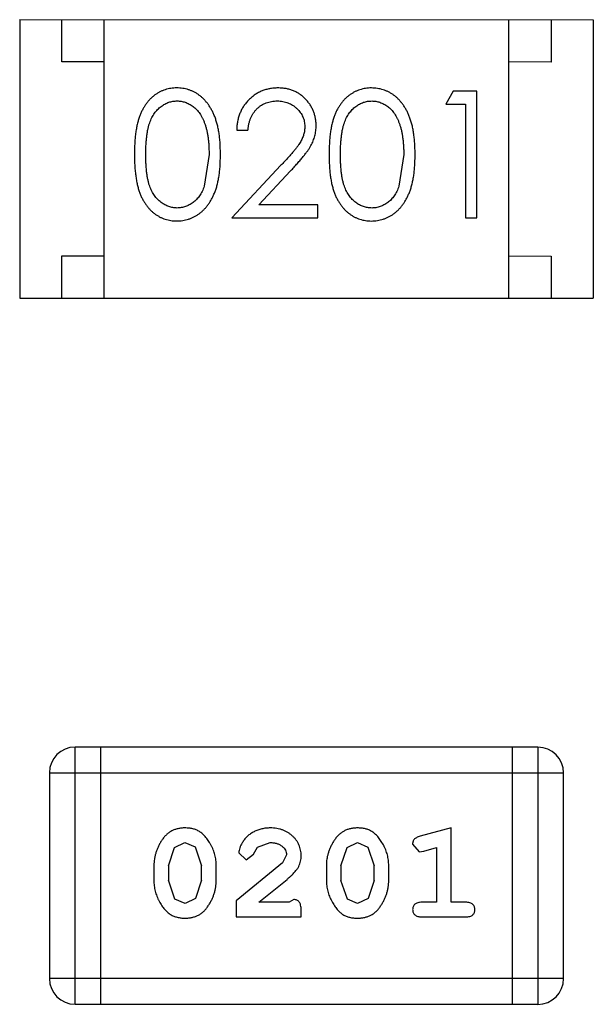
# Model space of a CAD drawing. Header units: millimetres. Extents: x 3 to 124, y -45 to 11.
# Tile 42 of 46: x 110.313 to 110.993, y -5.958 to -4.79. Entities that reach past the tile are written whole.
import ezdxf

# ---------------------------------------------------------------- set-up
doc = ezdxf.new("R2010")
doc.units = ezdxf.units.MM
doc.header["$LTSCALE"] = 1.21
doc.header["$MEASUREMENT"] = 0
doc.layers.get('0').update_dxf_attribs({"linetype": 'CONTINUOUS'})

msp = doc.modelspace()

# ---------------------------------------------------------------- linework, layer by layer
at = {"color": 6, "linetype": 'Continuous'}
for p, q in [((110.3132, -4.7904), (110.3131, -5.1204)), ((110.3132, -4.7904), (110.9932, -4.7906)), ((110.3632, -4.8404), (110.3632, -4.7904)), ((110.4131, -5.1205), (110.4132, -4.7905)), ((110.8931, -5.1205), (110.8932, -4.7905)), ((110.9432, -4.7906), (110.9432, -4.8406)), ((110.9932, -4.7906), (110.9931, -5.1206)), ((110.4132, -4.8405), (110.3632, -4.8404)), ((110.9432, -4.8406), (110.8932, -4.8405)), ((110.8272, -4.8753), (110.8184, -4.8906)), ((110.855, -4.8753), (110.8272, -4.8753)), ((110.855, -5.0253), (110.855, -4.8753)), ((110.8184, -4.8906), (110.8415, -4.8906)), ((110.8415, -4.8906), (110.8415, -5.0253)), ((110.5704, -4.9214), (110.5838, -4.9214)), ((110.5377, -4.9502), (110.532, -4.9879)), ((110.7684, -4.9502), (110.7627, -4.988)), ((110.6228, -4.9631), (110.5646, -5.0252)), ((110.5967, -5.0098), (110.6342, -4.9698)), ((110.6665, -5.0098), (110.5967, -5.0098)), ((110.6665, -5.0252), (110.6665, -5.0098)), ((110.5646, -5.0252), (110.6665, -5.0252)), ((110.8415, -5.0253), (110.855, -5.0253)), ((110.3631, -5.1204), (110.3631, -5.0704)), ((110.3631, -5.0704), (110.4131, -5.0705)), ((110.8931, -5.0705), (110.9431, -5.0706)), ((110.9431, -5.0706), (110.9431, -5.1206)), ((110.3131, -5.1204), (110.9931, -5.1206)), ((110.3788, -5.9576), (110.3788, -5.6528)), ((110.9275, -5.6529), (110.3788, -5.6528)), ((110.4093, -5.9577), (110.4093, -5.6529)), ((110.897, -5.6529), (110.8969, -5.9577)), ((110.9275, -5.6529), (110.9274, -5.9577)), ((110.3483, -5.6833), (110.3483, -5.9272)), ((110.3483, -5.6833), (110.9579, -5.6834)), ((110.9579, -5.9273), (110.9579, -5.6834)), ((110.8246, -5.7487), (110.788, -5.7586)), ((110.8246, -5.8368), (110.8246, -5.7487)), ((110.4968, -5.7717), (110.5091, -5.7659)), ((110.5091, -5.7659), (110.5213, -5.7712)), ((110.5952, -5.7713), (110.61, -5.766)), ((110.7013, -5.7718), (110.7137, -5.766)), ((110.7137, -5.766), (110.7258, -5.7713)), ((110.4895, -5.7935), (110.4968, -5.7717)), ((110.5213, -5.7712), (110.5288, -5.7935)), ((110.5729, -5.778), (110.5817, -5.7864)), ((110.5902, -5.7798), (110.5952, -5.7713)), ((110.694, -5.7936), (110.7013, -5.7718)), ((110.7258, -5.7713), (110.7334, -5.7936)), ((110.779, -5.7677), (110.7869, -5.777)), ((110.7869, -5.777), (110.7923, -5.776)), ((110.7923, -5.776), (110.8073, -5.7718)), ((110.8073, -5.7718), (110.8073, -5.8368)), ((110.5817, -5.7864), (110.5902, -5.7798)), ((110.6295, -5.7805), (110.6248, -5.7902)), ((110.4722, -5.7932), (110.4722, -5.811)), ((110.4895, -5.7935), (110.4895, -5.8107)), ((110.5288, -5.8107), (110.5288, -5.7935)), ((110.5461, -5.811), (110.5462, -5.7933)), ((110.6248, -5.7902), (110.5697, -5.8352)), ((110.6767, -5.7933), (110.6767, -5.811)), ((110.694, -5.7936), (110.694, -5.8108)), ((110.7334, -5.8108), (110.7334, -5.7936)), ((110.7507, -5.811), (110.7507, -5.7933)), ((110.4972, -5.833), (110.4895, -5.8107)), ((110.5288, -5.8107), (110.5216, -5.8325)), ((110.5965, -5.8367), (110.6301, -5.8097)), ((110.7017, -5.8331), (110.694, -5.8108)), ((110.7334, -5.8108), (110.7261, -5.8325)), ((110.5093, -5.8383), (110.4972, -5.833)), ((110.5216, -5.8325), (110.5093, -5.8383)), ((110.5697, -5.8352), (110.5697, -5.854)), ((110.6382, -5.8336), (110.6327, -5.8368)), ((110.7138, -5.8383), (110.7017, -5.8331)), ((110.7261, -5.8325), (110.7138, -5.8383)), ((110.6327, -5.8368), (110.5965, -5.8367)), ((110.6468, -5.8541), (110.6468, -5.8462)), ((110.8073, -5.8368), (110.79, -5.8368)), ((110.8419, -5.8368), (110.8246, -5.8368)), ((110.5697, -5.854), (110.6468, -5.8541)), ((110.79, -5.8541), (110.8419, -5.8541)), ((110.9579, -5.9273), (110.3483, -5.9272)), ((110.3788, -5.9576), (110.9274, -5.9577))]:
    msp.add_line(p, q, dxfattribs=at)
for centre, start, end in [((110.3788, -5.6833), 89.9896, 179.9896), ((110.9275, -5.6834), 359.9896, 89.9896), ((110.3788, -5.9272), 179.9896, 269.9896), ((110.9274, -5.9273), 269.9896, 359.9896)]:
    msp.add_arc(centre, 0.0305, start, end, dxfattribs=at)
for points, knots in [([(110.4994, -4.8713), (110.4982, -4.8714), (110.4958, -4.8714), (110.4924, -4.8718), (110.489, -4.8725), (110.4857, -4.8734), (110.4825, -4.8746), (110.4794, -4.876), (110.4764, -4.8777), (110.4734, -4.8797), (110.4706, -4.8819), (110.4679, -4.8844), (110.4655, -4.8871), (110.4631, -4.89), (110.461, -4.8933), (110.459, -4.8967), (110.4571, -4.9004), (110.4555, -4.9044), (110.454, -4.9087), (110.4527, -4.9134), (110.4516, -4.9185), (110.4507, -4.924), (110.45, -4.93), (110.4495, -4.9364), (110.4492, -4.9432), (110.4492, -4.9478), (110.4492, -4.9502)], [0, 0, 0, 0, 0.033742, 0.066533, 0.099153, 0.13154, 0.164087, 0.196563, 0.229707, 0.263315, 0.297504, 0.331686, 0.366482, 0.4021, 0.438958, 0.476748, 0.515985, 0.556589, 0.599519, 0.645765, 0.695487, 0.748721, 0.805687, 0.866754, 0.931405, 1, 1, 1, 1]), ([(110.5511, -4.9503), (110.5511, -4.948), (110.551, -4.9435), (110.5508, -4.9369), (110.5502, -4.9307), (110.5495, -4.9249), (110.5485, -4.9194), (110.5474, -4.9143), (110.5459, -4.9095), (110.5444, -4.9051), (110.5425, -4.901), (110.5406, -4.8972), (110.5385, -4.8936), (110.5363, -4.8903), (110.5338, -4.8873), (110.5313, -4.8845), (110.5286, -4.882), (110.5257, -4.8797), (110.5227, -4.8777), (110.5196, -4.876), (110.5165, -4.8746), (110.5132, -4.8734), (110.5099, -4.8725), (110.5064, -4.8718), (110.5029, -4.8714), (110.5006, -4.8714), (110.4994, -4.8713)], [0, 0, 0, 0, 0.065278, 0.127205, 0.186168, 0.241675, 0.294115, 0.343609, 0.390387, 0.434463, 0.476646, 0.517002, 0.555936, 0.593716, 0.630057, 0.665601, 0.700745, 0.734917, 0.768681, 0.802087, 0.834849, 0.867433, 0.900138, 0.932806, 0.966212, 1, 1, 1, 1]), ([(110.6193, -4.8714), (110.6176, -4.8714), (110.6143, -4.8715), (110.6095, -4.8722), (110.6049, -4.8733), (110.6004, -4.8748), (110.5962, -4.8768), (110.5922, -4.8792), (110.5884, -4.8821), (110.5848, -4.8854), (110.5816, -4.889), (110.5787, -4.8929), (110.5762, -4.897), (110.5742, -4.9014), (110.5726, -4.9061), (110.5714, -4.911), (110.5706, -4.9161), (110.5704, -4.9196), (110.5704, -4.9214)], [0, 0, 0, 0, 0.06445, 0.126725, 0.187421, 0.247417, 0.306749, 0.366595, 0.427749, 0.490235, 0.553031, 0.614805, 0.676505, 0.738096, 0.801021, 0.864897, 0.931209, 1, 1, 1, 1]), ([(110.6646, -4.916), (110.6645, -4.9145), (110.6645, -4.9116), (110.6639, -4.9073), (110.6629, -4.9031), (110.6615, -4.8991), (110.6597, -4.8952), (110.6576, -4.8915), (110.655, -4.888), (110.6521, -4.8846), (110.6489, -4.8815), (110.6454, -4.8788), (110.6416, -4.8765), (110.6376, -4.8746), (110.6334, -4.8732), (110.6289, -4.8721), (110.6242, -4.8715), (110.6209, -4.8714), (110.6193, -4.8714)], [0, 0, 0, 0, 0.06271, 0.123347, 0.183401, 0.242828, 0.302097, 0.36242, 0.423725, 0.487032, 0.550491, 0.612709, 0.674265, 0.73617, 0.799211, 0.863483, 0.930525, 1, 1, 1, 1]), ([(110.7301, -4.8714), (110.7289, -4.8714), (110.7266, -4.8714), (110.7232, -4.8719), (110.7198, -4.8725), (110.7165, -4.8735), (110.7133, -4.8746), (110.7102, -4.8761), (110.7071, -4.8778), (110.7042, -4.8797), (110.7014, -4.882), (110.6987, -4.8844), (110.6962, -4.8871), (110.6939, -4.8901), (110.6918, -4.8933), (110.6897, -4.8967), (110.6879, -4.9004), (110.6862, -4.9044), (110.6848, -4.9087), (110.6835, -4.9134), (110.6824, -4.9185), (110.6815, -4.9241), (110.6808, -4.93), (110.6803, -4.9364), (110.68, -4.9432), (110.68, -4.9479), (110.68, -4.9503)], [0, 0, 0, 0, 0.033742, 0.066533, 0.099153, 0.13154, 0.164087, 0.196563, 0.229707, 0.263315, 0.297504, 0.331686, 0.366482, 0.4021, 0.438958, 0.476748, 0.515985, 0.556589, 0.599519, 0.645765, 0.695487, 0.748721, 0.805687, 0.866754, 0.931405, 1, 1, 1, 1]), ([(110.7819, -4.9503), (110.7819, -4.948), (110.7818, -4.9435), (110.7815, -4.9369), (110.781, -4.9307), (110.7802, -4.9249), (110.7793, -4.9194), (110.7781, -4.9143), (110.7767, -4.9095), (110.7751, -4.9051), (110.7733, -4.901), (110.7714, -4.8972), (110.7693, -4.8936), (110.767, -4.8903), (110.7646, -4.8873), (110.7621, -4.8845), (110.7593, -4.882), (110.7565, -4.8798), (110.7535, -4.8778), (110.7504, -4.8761), (110.7472, -4.8746), (110.744, -4.8735), (110.7406, -4.8725), (110.7372, -4.8719), (110.7337, -4.8715), (110.7313, -4.8714), (110.7301, -4.8714)], [0, 0, 0, 0, 0.065278, 0.127205, 0.186168, 0.241675, 0.294115, 0.343609, 0.390387, 0.434463, 0.476646, 0.517002, 0.555936, 0.593716, 0.630057, 0.665601, 0.700745, 0.734917, 0.768681, 0.802087, 0.834849, 0.867433, 0.900138, 0.932806, 0.966212, 1, 1, 1, 1]), ([(110.4627, -4.9502), (110.4627, -4.9482), (110.4627, -4.9443), (110.4629, -4.9386), (110.4633, -4.9333), (110.4638, -4.9284), (110.4644, -4.9239), (110.4652, -4.9198), (110.4661, -4.916), (110.4672, -4.9126), (110.4685, -4.9095), (110.4698, -4.9066), (110.4713, -4.9039), (110.473, -4.9014), (110.4747, -4.899), (110.4766, -4.8969), (110.4786, -4.895), (110.4815, -4.8927), (110.4852, -4.8904), (110.4899, -4.8882), (110.4948, -4.887), (110.4981, -4.8868), (110.4998, -4.8867)], [0, 0, 0, 0, 0.073302, 0.142286, 0.206253, 0.266017, 0.321612, 0.372532, 0.419497, 0.462398, 0.502825, 0.541489, 0.579034, 0.615143, 0.650298, 0.684912, 0.718701, 0.752189, 0.817245, 0.879117, 0.939613, 1, 1, 1, 1]), ([(110.4998, -4.8867), (110.5014, -4.8868), (110.5047, -4.887), (110.5096, -4.8882), (110.5142, -4.8904), (110.518, -4.8927), (110.5209, -4.895), (110.5229, -4.897), (110.5249, -4.8992), (110.5267, -4.9017), (110.5283, -4.9044), (110.5299, -4.9074), (110.5314, -4.9106), (110.5327, -4.914), (110.5338, -4.9177), (110.5349, -4.9216), (110.5357, -4.9257), (110.5365, -4.9301), (110.537, -4.9348), (110.5374, -4.9397), (110.5376, -4.9449), (110.5376, -4.9484), (110.5377, -4.9502)], [0, 0, 0, 0, 0.059689, 0.119507, 0.181075, 0.246162, 0.279894, 0.314468, 0.350403, 0.387474, 0.426147, 0.466624, 0.508745, 0.553328, 0.600058, 0.649177, 0.700552, 0.754894, 0.811825, 0.871514, 0.934319, 1, 1, 1, 1]), ([(110.5838, -4.9214), (110.5839, -4.92), (110.5842, -4.9174), (110.5849, -4.9136), (110.5859, -4.9101), (110.5871, -4.9068), (110.5886, -4.9037), (110.5904, -4.9008), (110.5924, -4.8982), (110.5946, -4.8958), (110.5971, -4.8937), (110.5997, -4.8918), (110.6025, -4.8902), (110.6054, -4.889), (110.6085, -4.888), (110.6117, -4.8873), (110.6151, -4.8868), (110.6174, -4.8868), (110.6186, -4.8868)], [0, 0, 0, 0, 0.073648, 0.143686, 0.210962, 0.275557, 0.338064, 0.399311, 0.4594, 0.51934, 0.579024, 0.637809, 0.695959, 0.754122, 0.813113, 0.873453, 0.935561, 1, 1, 1, 1]), ([(110.6186, -4.8868), (110.6197, -4.8868), (110.6219, -4.8868), (110.6251, -4.8873), (110.6282, -4.888), (110.6312, -4.889), (110.6341, -4.8902), (110.6368, -4.8918), (110.6393, -4.8936), (110.6417, -4.8957), (110.6439, -4.898), (110.6458, -4.9004), (110.6475, -4.9029), (110.6488, -4.9056), (110.6499, -4.9083), (110.6506, -4.9112), (110.651, -4.9141), (110.6511, -4.9161), (110.6511, -4.9172)], [0, 0, 0, 0, 0.068027, 0.133505, 0.19695, 0.26027, 0.322741, 0.384982, 0.448465, 0.513424, 0.578224, 0.640011, 0.700094, 0.760067, 0.819012, 0.877878, 0.938035, 1, 1, 1, 1]), ([(110.6934, -4.9502), (110.6934, -4.9482), (110.6934, -4.9443), (110.6937, -4.9386), (110.694, -4.9334), (110.6946, -4.9285), (110.6952, -4.9239), (110.696, -4.9198), (110.6969, -4.916), (110.698, -4.9126), (110.6992, -4.9095), (110.7006, -4.9066), (110.7021, -4.9039), (110.7037, -4.9014), (110.7055, -4.8991), (110.7074, -4.8969), (110.7094, -4.895), (110.7123, -4.8928), (110.716, -4.8904), (110.7207, -4.8883), (110.7256, -4.887), (110.7289, -4.8869), (110.7306, -4.8868)], [0, 0, 0, 0, 0.073302, 0.142286, 0.206253, 0.266017, 0.321612, 0.372532, 0.419497, 0.462398, 0.502825, 0.541489, 0.579034, 0.615143, 0.650298, 0.684912, 0.718701, 0.752189, 0.817245, 0.879117, 0.939613, 1, 1, 1, 1]), ([(110.7306, -4.8868), (110.7322, -4.8869), (110.7355, -4.887), (110.7404, -4.8883), (110.745, -4.8904), (110.7488, -4.8928), (110.7516, -4.895), (110.7537, -4.8971), (110.7556, -4.8993), (110.7574, -4.9018), (110.7591, -4.9045), (110.7607, -4.9074), (110.7621, -4.9106), (110.7634, -4.914), (110.7646, -4.9177), (110.7657, -4.9216), (110.7665, -4.9258), (110.7672, -4.9302), (110.7677, -4.9348), (110.7682, -4.9397), (110.7684, -4.9449), (110.7684, -4.9484), (110.7684, -4.9502)], [0, 0, 0, 0, 0.059689, 0.119507, 0.181075, 0.246162, 0.279894, 0.314468, 0.350403, 0.387474, 0.426147, 0.466624, 0.508745, 0.553328, 0.600058, 0.649177, 0.700552, 0.754894, 0.811825, 0.871514, 0.934319, 1, 1, 1, 1]), ([(110.6511, -4.9172), (110.6511, -4.9188), (110.6509, -4.922), (110.6499, -4.9268), (110.6482, -4.9315), (110.6462, -4.9353), (110.6442, -4.9384), (110.6423, -4.9411), (110.6399, -4.944), (110.6373, -4.9473), (110.6342, -4.9508), (110.6307, -4.9547), (110.6269, -4.9588), (110.6242, -4.9617), (110.6228, -4.9631)], [0, 0, 0, 0, 0.088014, 0.174976, 0.2638, 0.355443, 0.406413, 0.465519, 0.533076, 0.609353, 0.693899, 0.787171, 0.889197, 1, 1, 1, 1]), ([(110.6342, -4.9698), (110.6357, -4.9682), (110.6384, -4.9653), (110.6424, -4.9609), (110.6459, -4.9568), (110.6491, -4.9529), (110.652, -4.9493), (110.6545, -4.9459), (110.6566, -4.9428), (110.6589, -4.9389), (110.6612, -4.9342), (110.6631, -4.9283), (110.6644, -4.9222), (110.6645, -4.9181), (110.6646, -4.916)], [0, 0, 0, 0, 0.09953, 0.192079, 0.277712, 0.357454, 0.429648, 0.495771, 0.555538, 0.608657, 0.707578, 0.804328, 0.901298, 1, 1, 1, 1]), ([(110.4492, -4.9502), (110.4492, -4.9526), (110.4492, -4.9573), (110.4495, -4.964), (110.45, -4.9704), (110.4508, -4.9763), (110.4517, -4.9819), (110.4527, -4.987), (110.454, -4.9917), (110.4555, -4.9961), (110.4572, -5.0001), (110.4591, -5.0038), (110.4611, -5.0073), (110.4633, -5.0105), (110.4656, -5.0134), (110.4681, -5.0162), (110.4707, -5.0186), (110.4735, -5.0208), (110.4764, -5.0227), (110.4794, -5.0244), (110.4825, -5.0259), (110.4857, -5.027), (110.489, -5.0279), (110.4924, -5.0286), (110.4958, -5.029), (110.4981, -5.029), (110.4993, -5.029)], [0, 0, 0, 0, 0.068113, 0.132564, 0.193427, 0.250218, 0.303569, 0.353576, 0.400235, 0.443586, 0.484619, 0.524292, 0.56238, 0.599049, 0.63494, 0.669782, 0.704009, 0.737842, 0.771098, 0.803896, 0.836415, 0.868639, 0.900715, 0.933378, 0.966213, 1, 1, 1, 1]), ([(110.4998, -5.0137), (110.4981, -5.0136), (110.4948, -5.0134), (110.49, -5.0121), (110.4852, -5.01), (110.4815, -5.0076), (110.4786, -5.0053), (110.4765, -5.0034), (110.4747, -5.0013), (110.4729, -4.999), (110.4712, -4.9965), (110.4698, -4.9937), (110.4684, -4.9908), (110.4672, -4.9877), (110.4661, -4.9843), (110.4652, -4.9805), (110.4644, -4.9764), (110.4637, -4.9719), (110.4633, -4.967), (110.4629, -4.9617), (110.4627, -4.9561), (110.4627, -4.9522), (110.4627, -4.9502)], [0, 0, 0, 0, 0.060034, 0.120278, 0.182348, 0.247919, 0.281641, 0.315701, 0.350322, 0.385703, 0.421819, 0.459196, 0.497866, 0.538301, 0.58121, 0.628183, 0.679403, 0.734699, 0.794074, 0.858416, 0.927049, 1, 1, 1, 1]), ([(110.4993, -5.029), (110.5005, -5.029), (110.5029, -5.029), (110.5064, -5.0285), (110.5099, -5.0279), (110.5132, -5.027), (110.5165, -5.0257), (110.5197, -5.0243), (110.5227, -5.0225), (110.5258, -5.0206), (110.5287, -5.0183), (110.5314, -5.0158), (110.534, -5.013), (110.5364, -5.01), (110.5386, -5.0067), (110.5407, -5.0031), (110.5426, -4.9993), (110.5444, -4.9952), (110.546, -4.9908), (110.5474, -4.9861), (110.5485, -4.981), (110.5495, -4.9756), (110.5502, -4.9697), (110.5508, -4.9636), (110.551, -4.957), (110.5511, -4.9526), (110.5511, -4.9503)], [0, 0, 0, 0, 0.033824, 0.067298, 0.10028, 0.133019, 0.165736, 0.198792, 0.232372, 0.266409, 0.301016, 0.336196, 0.371972, 0.408574, 0.446394, 0.485225, 0.525372, 0.567224, 0.611081, 0.65775, 0.70702, 0.759235, 0.814484, 0.873227, 0.934937, 1, 1, 1, 1]), ([(110.68, -4.9503), (110.68, -4.9527), (110.68, -4.9573), (110.6803, -4.9641), (110.6808, -4.9704), (110.6815, -4.9764), (110.6824, -4.9819), (110.6835, -4.9871), (110.6848, -4.9918), (110.6863, -4.9961), (110.688, -5.0001), (110.6899, -5.0038), (110.6919, -5.0073), (110.6941, -5.0105), (110.6964, -5.0135), (110.6988, -5.0162), (110.7015, -5.0186), (110.7043, -5.0208), (110.7072, -5.0228), (110.7102, -5.0244), (110.7133, -5.0259), (110.7165, -5.027), (110.7198, -5.028), (110.7231, -5.0286), (110.7266, -5.029), (110.7289, -5.0291), (110.7301, -5.0291)], [0, 0, 0, 0, 0.068113, 0.132564, 0.193427, 0.250218, 0.303569, 0.353576, 0.400235, 0.443586, 0.484619, 0.524292, 0.56238, 0.599049, 0.63494, 0.669782, 0.704009, 0.737842, 0.771098, 0.803896, 0.836415, 0.868639, 0.900715, 0.933378, 0.966213, 1, 1, 1, 1]), ([(110.7306, -5.0137), (110.7289, -5.0136), (110.7256, -5.0134), (110.7207, -5.0121), (110.716, -5.0101), (110.7122, -5.0077), (110.7094, -5.0054), (110.7073, -5.0035), (110.7054, -5.0013), (110.7037, -4.999), (110.702, -4.9965), (110.7006, -4.9938), (110.6992, -4.9909), (110.698, -4.9878), (110.6969, -4.9844), (110.6959, -4.9806), (110.6952, -4.9764), (110.6945, -4.9719), (110.6941, -4.967), (110.6937, -4.9618), (110.6934, -4.9561), (110.6934, -4.9522), (110.6934, -4.9502)], [0, 0, 0, 0, 0.060034, 0.120278, 0.182348, 0.247919, 0.281641, 0.315701, 0.350322, 0.385703, 0.421819, 0.459196, 0.497866, 0.538301, 0.58121, 0.628183, 0.679403, 0.734699, 0.794074, 0.858416, 0.927049, 1, 1, 1, 1]), ([(110.7301, -5.0291), (110.7313, -5.0291), (110.7337, -5.029), (110.7372, -5.0286), (110.7406, -5.0279), (110.744, -5.027), (110.7472, -5.0258), (110.7504, -5.0244), (110.7535, -5.0226), (110.7565, -5.0206), (110.7594, -5.0184), (110.7621, -5.0158), (110.7648, -5.0131), (110.7672, -5.01), (110.7694, -5.0067), (110.7715, -5.0031), (110.7734, -4.9993), (110.7752, -4.9953), (110.7768, -4.9909), (110.7781, -4.9861), (110.7793, -4.981), (110.7803, -4.9756), (110.781, -4.9698), (110.7815, -4.9636), (110.7818, -4.9571), (110.7819, -4.9526), (110.7819, -4.9503)], [0, 0, 0, 0, 0.033824, 0.067298, 0.10028, 0.133019, 0.165736, 0.198792, 0.232372, 0.266409, 0.301016, 0.336196, 0.371972, 0.408574, 0.446394, 0.485225, 0.525372, 0.567224, 0.611081, 0.65775, 0.70702, 0.759235, 0.814484, 0.873227, 0.934937, 1, 1, 1, 1]), ([(110.532, -4.9879), (110.5316, -4.989), (110.5308, -4.991), (110.5295, -4.9939), (110.528, -4.9967), (110.5264, -4.9992), (110.5247, -5.0015), (110.5228, -5.0036), (110.5208, -5.0055), (110.518, -5.0078), (110.5143, -5.0101), (110.5096, -5.0121), (110.5048, -5.0134), (110.5014, -5.0136), (110.4998, -5.0137)], [0, 0, 0, 0, 0.075949, 0.148549, 0.218996, 0.286119, 0.351826, 0.416074, 0.478265, 0.540325, 0.660405, 0.774606, 0.887187, 1, 1, 1, 1]), ([(110.7627, -4.988), (110.7624, -4.989), (110.7616, -4.991), (110.7603, -4.994), (110.7588, -4.9967), (110.7572, -4.9992), (110.7554, -5.0015), (110.7536, -5.0037), (110.7516, -5.0056), (110.7488, -5.0078), (110.7451, -5.0102), (110.7404, -5.0122), (110.7355, -5.0135), (110.7322, -5.0136), (110.7306, -5.0137)], [0, 0, 0, 0, 0.075949, 0.148549, 0.218996, 0.286119, 0.351826, 0.416074, 0.478265, 0.540325, 0.660405, 0.774606, 0.887187, 1, 1, 1, 1]), ([(110.509, -5.7486), (110.5076, -5.7487), (110.5048, -5.7487), (110.5007, -5.7495), (110.4969, -5.7506), (110.4933, -5.7522), (110.49, -5.7542), (110.4869, -5.7567), (110.4841, -5.7597), (110.4817, -5.7631), (110.4795, -5.7667), (110.4776, -5.7704), (110.4759, -5.7741), (110.4746, -5.7778), (110.4735, -5.7816), (110.4728, -5.7855), (110.4723, -5.7893), (110.4722, -5.7919), (110.4722, -5.7932)], [0, 0, 0, 0, 0.06692, 0.130834, 0.19258, 0.252759, 0.312631, 0.373411, 0.436359, 0.501894, 0.568244, 0.632472, 0.69556, 0.757163, 0.818592, 0.878885, 0.939235, 1, 1, 1, 1]), ([(110.5462, -5.7933), (110.5461, -5.7922), (110.5461, -5.79), (110.5458, -5.7868), (110.5453, -5.7837), (110.5446, -5.7806), (110.5437, -5.7776), (110.5426, -5.7745), (110.5413, -5.7716), (110.5398, -5.7687), (110.5382, -5.766), (110.5365, -5.7634), (110.5349, -5.7611), (110.5332, -5.759), (110.5315, -5.7571), (110.5298, -5.7555), (110.5281, -5.7541), (110.5257, -5.7525), (110.5225, -5.7509), (110.5184, -5.7496), (110.5138, -5.7488), (110.5107, -5.7487), (110.509, -5.7486)], [0, 0, 0, 0, 0.049855, 0.099516, 0.148482, 0.19758, 0.246804, 0.296268, 0.346517, 0.397047, 0.446826, 0.49336, 0.537801, 0.579207, 0.617974, 0.654833, 0.689171, 0.722088, 0.786392, 0.853518, 0.924186, 1, 1, 1, 1]), ([(110.6102, -5.7487), (110.6085, -5.7487), (110.6051, -5.7488), (110.6002, -5.7497), (110.5954, -5.7511), (110.5909, -5.7531), (110.5868, -5.7555), (110.5831, -5.7584), (110.58, -5.7616), (110.5775, -5.7652), (110.5755, -5.7688), (110.574, -5.7721), (110.5731, -5.7751), (110.573, -5.7771), (110.5729, -5.778)], [0, 0, 0, 0, 0.098286, 0.193983, 0.289056, 0.384352, 0.477435, 0.566197, 0.652355, 0.737986, 0.818188, 0.887401, 0.94802, 1, 1, 1, 1]), ([(110.6468, -5.7814), (110.6468, -5.7803), (110.6467, -5.7781), (110.6463, -5.7749), (110.6454, -5.7718), (110.6443, -5.7688), (110.6428, -5.7659), (110.6411, -5.7632), (110.639, -5.7606), (110.6366, -5.7582), (110.6339, -5.756), (110.6311, -5.754), (110.628, -5.7523), (110.6248, -5.751), (110.6214, -5.75), (110.6178, -5.7492), (110.6141, -5.7487), (110.6115, -5.7487), (110.6102, -5.7487)], [0, 0, 0, 0, 0.060981, 0.120256, 0.178148, 0.236115, 0.293993, 0.352864, 0.413358, 0.476056, 0.539296, 0.602396, 0.665116, 0.728325, 0.792919, 0.859317, 0.928302, 1, 1, 1, 1]), ([(110.7135, -5.7487), (110.7121, -5.7487), (110.7093, -5.7488), (110.7052, -5.7495), (110.7014, -5.7506), (110.6978, -5.7522), (110.6945, -5.7543), (110.6914, -5.7568), (110.6886, -5.7597), (110.6862, -5.7631), (110.684, -5.7667), (110.6821, -5.7704), (110.6804, -5.7741), (110.6791, -5.7779), (110.678, -5.7817), (110.6773, -5.7855), (110.6768, -5.7894), (110.6768, -5.792), (110.6767, -5.7933)], [0, 0, 0, 0, 0.06692, 0.130834, 0.19258, 0.252759, 0.312631, 0.373411, 0.436359, 0.501894, 0.568244, 0.632472, 0.69556, 0.757163, 0.818592, 0.878885, 0.939235, 1, 1, 1, 1]), ([(110.7507, -5.7933), (110.7506, -5.7922), (110.7506, -5.7901), (110.7503, -5.7869), (110.7498, -5.7837), (110.7491, -5.7806), (110.7482, -5.7776), (110.7471, -5.7746), (110.7458, -5.7716), (110.7443, -5.7687), (110.7427, -5.766), (110.7411, -5.7634), (110.7394, -5.7611), (110.7377, -5.759), (110.736, -5.7572), (110.7343, -5.7555), (110.7326, -5.7541), (110.7302, -5.7525), (110.727, -5.7509), (110.7229, -5.7496), (110.7183, -5.7488), (110.7152, -5.7487), (110.7135, -5.7487)], [0, 0, 0, 0, 0.049855, 0.099516, 0.148482, 0.19758, 0.246804, 0.296268, 0.346517, 0.397047, 0.446826, 0.49336, 0.537801, 0.579207, 0.617974, 0.654833, 0.689171, 0.722088, 0.786392, 0.853518, 0.924186, 1, 1, 1, 1]), ([(110.61, -5.766), (110.6114, -5.766), (110.6141, -5.7661), (110.618, -5.7669), (110.6213, -5.7683), (110.6242, -5.7702), (110.6265, -5.7725), (110.6283, -5.775), (110.6293, -5.7777), (110.6295, -5.7796), (110.6295, -5.7805)], [0, 0, 0, 0, 0.156344, 0.299348, 0.4327, 0.561, 0.682299, 0.791883, 0.89611, 1, 1, 1, 1]), ([(110.788, -5.7586), (110.7872, -5.7588), (110.7856, -5.7593), (110.7835, -5.7601), (110.7819, -5.7611), (110.7807, -5.7621), (110.7799, -5.7633), (110.7794, -5.7646), (110.779, -5.7661), (110.779, -5.7672), (110.779, -5.7677)], [0, 0, 0, 0, 0.187321, 0.344927, 0.475328, 0.579604, 0.674244, 0.773631, 0.882025, 1, 1, 1, 1]), ([(110.6301, -5.8097), (110.6309, -5.8089), (110.6326, -5.8075), (110.635, -5.8052), (110.6371, -5.8031), (110.639, -5.8011), (110.6406, -5.7993), (110.642, -5.7975), (110.6431, -5.7959), (110.6442, -5.7938), (110.6453, -5.7913), (110.6462, -5.7881), (110.6467, -5.7848), (110.6468, -5.7826), (110.6468, -5.7814)], [0, 0, 0, 0, 0.103002, 0.197728, 0.285279, 0.365235, 0.437224, 0.502446, 0.560545, 0.611446, 0.707576, 0.80349, 0.900532, 1, 1, 1, 1]), ([(110.4722, -5.811), (110.4722, -5.8121), (110.4723, -5.8142), (110.4726, -5.8174), (110.4731, -5.8205), (110.4738, -5.8236), (110.4746, -5.8266), (110.4758, -5.8296), (110.477, -5.8326), (110.4785, -5.8355), (110.4801, -5.8382), (110.4817, -5.8408), (110.4833, -5.8431), (110.485, -5.8452), (110.4867, -5.847), (110.4884, -5.8487), (110.4901, -5.8501), (110.4925, -5.8517), (110.4957, -5.8533), (110.4999, -5.8546), (110.5044, -5.8555), (110.5076, -5.8556), (110.5092, -5.8556)], [0, 0, 0, 0, 0.049886, 0.09882, 0.148132, 0.19689, 0.246038, 0.295176, 0.345305, 0.395692, 0.445312, 0.491875, 0.535813, 0.577009, 0.616081, 0.652689, 0.687585, 0.720206, 0.785062, 0.85223, 0.923759, 1, 1, 1, 1]), ([(110.5092, -5.8556), (110.5107, -5.8556), (110.5135, -5.8555), (110.5176, -5.8548), (110.5214, -5.8537), (110.525, -5.8521), (110.5283, -5.8501), (110.5314, -5.8475), (110.5342, -5.8446), (110.5366, -5.8412), (110.5388, -5.8376), (110.5408, -5.8339), (110.5424, -5.8302), (110.5438, -5.8265), (110.5448, -5.8226), (110.5456, -5.8188), (110.5461, -5.8149), (110.5461, -5.8123), (110.5461, -5.811)], [0, 0, 0, 0, 0.067217, 0.131051, 0.19272, 0.252824, 0.312745, 0.373449, 0.436041, 0.501494, 0.567761, 0.632087, 0.695096, 0.757109, 0.817993, 0.878657, 0.939311, 1, 1, 1, 1]), ([(110.6767, -5.811), (110.6767, -5.8121), (110.6768, -5.8142), (110.6771, -5.8174), (110.6776, -5.8205), (110.6783, -5.8236), (110.6791, -5.8267), (110.6803, -5.8297), (110.6815, -5.8326), (110.683, -5.8355), (110.6846, -5.8382), (110.6862, -5.8408), (110.6879, -5.8431), (110.6895, -5.8452), (110.6912, -5.8471), (110.6929, -5.8487), (110.6946, -5.8502), (110.697, -5.8518), (110.7002, -5.8534), (110.7044, -5.8547), (110.7089, -5.8555), (110.7121, -5.8556), (110.7138, -5.8556)], [0, 0, 0, 0, 0.049886, 0.09882, 0.148132, 0.19689, 0.246038, 0.295176, 0.345305, 0.395692, 0.445312, 0.491875, 0.535813, 0.577009, 0.616081, 0.652689, 0.687585, 0.720206, 0.785062, 0.85223, 0.923759, 1, 1, 1, 1]), ([(110.7138, -5.8556), (110.7152, -5.8556), (110.718, -5.8555), (110.7221, -5.8548), (110.7259, -5.8537), (110.7295, -5.8521), (110.7329, -5.8501), (110.7359, -5.8476), (110.7387, -5.8446), (110.7411, -5.8412), (110.7433, -5.8376), (110.7453, -5.834), (110.747, -5.8302), (110.7483, -5.8265), (110.7493, -5.8227), (110.7501, -5.8188), (110.7506, -5.815), (110.7506, -5.8123), (110.7507, -5.811)], [0, 0, 0, 0, 0.067217, 0.131051, 0.19272, 0.252824, 0.312745, 0.373449, 0.436041, 0.501494, 0.567761, 0.632087, 0.695096, 0.757109, 0.817993, 0.878657, 0.939311, 1, 1, 1, 1]), ([(110.6468, -5.8462), (110.6468, -5.8451), (110.6468, -5.8432), (110.6463, -5.8404), (110.6457, -5.8382), (110.6446, -5.8365), (110.6433, -5.8352), (110.6418, -5.8343), (110.64, -5.8337), (110.6388, -5.8336), (110.6382, -5.8336)], [0, 0, 0, 0, 0.1844, 0.34094, 0.473574, 0.586824, 0.690029, 0.789175, 0.890445, 1, 1, 1, 1]), ([(110.79, -5.8368), (110.7891, -5.8368), (110.7874, -5.8368), (110.7851, -5.8373), (110.7831, -5.8381), (110.7816, -5.8391), (110.7804, -5.8405), (110.7796, -5.842), (110.7791, -5.8436), (110.779, -5.8448), (110.779, -5.8454)], [0, 0, 0, 0, 0.169102, 0.317658, 0.446239, 0.563118, 0.671828, 0.776546, 0.884858, 1, 1, 1, 1]), ([(110.779, -5.8454), (110.779, -5.846), (110.7791, -5.8472), (110.7796, -5.8489), (110.7804, -5.8504), (110.7816, -5.8518), (110.7831, -5.8528), (110.7851, -5.8536), (110.7874, -5.854), (110.7891, -5.8541), (110.79, -5.8541)], [0, 0, 0, 0, 0.115051, 0.223278, 0.329269, 0.437893, 0.554681, 0.682591, 0.83103, 1, 1, 1, 1]), ([(110.8529, -5.8454), (110.8529, -5.8448), (110.8528, -5.8437), (110.8523, -5.842), (110.8515, -5.8405), (110.8503, -5.8392), (110.8488, -5.8381), (110.8468, -5.8373), (110.8445, -5.8369), (110.8428, -5.8368), (110.8419, -5.8368)], [0, 0, 0, 0, 0.11517, 0.223509, 0.328254, 0.438012, 0.553651, 0.682263, 0.830856, 1, 1, 1, 1]), ([(110.8419, -5.8541), (110.8428, -5.8541), (110.8445, -5.854), (110.8468, -5.8536), (110.8488, -5.8529), (110.8503, -5.8518), (110.8515, -5.8504), (110.8523, -5.8489), (110.8528, -5.8472), (110.8529, -5.8461), (110.8529, -5.8454)], [0, 0, 0, 0, 0.169012, 0.317488, 0.445429, 0.560977, 0.67065, 0.776666, 0.88492, 1, 1, 1, 1])]:
    msp.add_open_spline(points, degree=3, knots=knots, dxfattribs=at)

doc.saveas('drawing.dxf')
